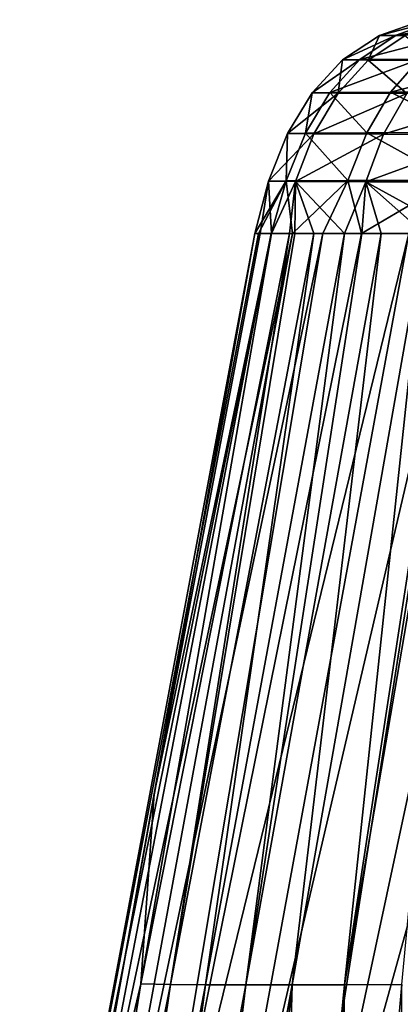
# Model space of a CAD drawing. Header units: metres. Extents: x -109 to 109, y -63 to 140.
# Tile 45 of 256: x -93.11 to -90.5, y 11.81 to 18.57. Entities that reach past the tile are written whole.
import ezdxf

# ---------------------------------------------------------------- set-up
doc = ezdxf.new("R2010")
doc.units = ezdxf.units.M
doc.layers.add('solid_502308_SW0001', color=7, linetype='CONTINUOUS')

msp = doc.modelspace()

# ---------------------------------------------------------------- linework, layer by layer
at = {"layer": 'solid_502308_SW0001'}
for points in [[(-90.645462, 18.463137, 0.210634), (-90.345818, 18.567312, 0.217047), (-90.23539, 18.569345, -1.756779)], [(-90.530968, 18.465202, -1.807082), (-90.645462, 18.463137, 0.210634), (-90.23539, 18.569345, -1.756779)], [(-90.645462, 18.463137, 0.210634), (-90.471283, 18.461145, 2.224075), (-90.345818, 18.567312, 0.217047)], [(-90.530968, 18.465202, -1.807082), (-90.23539, 18.569345, -1.756779), (-89.845009, 18.571413, -3.694756)], [(-90.130142, 18.467302, -3.787895), (-90.530968, 18.465202, -1.807082), (-89.845009, 18.571413, -3.694756)], [(-90.898445, 18.295298, 0.204789), (-90.645462, 18.463137, 0.210634), (-90.530968, 18.465202, -1.807082)], [(-90.780426, 18.297401, -1.849994), (-90.898445, 18.295298, 0.204789), (-90.530968, 18.465202, -1.807082)], [(-90.780426, 18.297401, -1.849994), (-90.530968, 18.465202, -1.807082), (-90.130142, 18.467302, -3.787895)], [(-90.370674, 18.29954, -3.866963), (-90.780426, 18.297401, -1.849994), (-90.130142, 18.467302, -3.787895)], [(-90.898445, 18.295298, 0.204789), (-90.722321, 18.29327, 2.255409), (-90.645462, 18.463137, 0.210634)], [(-90.722321, 18.29327, 2.255409), (-90.471283, 18.461145, 2.224075), (-90.645462, 18.463137, 0.210634)], [(-90.722321, 18.29327, 2.255409), (-90.255653, 18.291361, 4.259975), (-90.471283, 18.461145, 2.224075)], [(-91.107491, 18.069086, 0.202353), (-90.898445, 18.295298, 0.204789), (-90.780426, 18.297401, -1.849994)], [(-90.986946, 18.071222, -1.882784), (-91.107491, 18.069086, 0.202353), (-90.780426, 18.297401, -1.849994)], [(-91.107491, 18.069086, 0.202353), (-90.929459, 18.06703, 2.28337), (-90.898445, 18.295298, 0.204789)], [(-90.986946, 18.071222, -1.882784), (-90.780426, 18.297401, -1.849994), (-90.370674, 18.29954, -3.866963)], [(-90.57029, 18.073393, -3.92942), (-90.986946, 18.071222, -1.882784), (-90.370674, 18.29954, -3.866963)], [(-90.929459, 18.06703, 2.28337), (-90.722321, 18.29327, 2.255409), (-90.898445, 18.295298, 0.204789)], [(-90.929459, 18.06703, 2.28337), (-90.456482, 18.065092, 4.317731), (-90.722321, 18.29327, 2.255409)], [(-90.456482, 18.065092, 4.317731), (-90.255653, 18.291361, 4.259975), (-90.722321, 18.29327, 2.255409)], [(-90.57029, 18.073393, -3.92942), (-90.370674, 18.29954, -3.866963), (-89.677559, 18.30167, -5.804914)], [(-89.866028, 18.075554, -5.895724), (-90.57029, 18.073393, -3.92942), (-89.677559, 18.30167, -5.804914)], [(-91.275604, 17.789732, 0.206526), (-90.929459, 18.06703, 2.28337), (-91.107491, 18.069086, 0.202353)], [(-91.154015, 17.791891, -1.902358), (-91.275604, 17.789732, 0.206526), (-91.107491, 18.069086, 0.202353)], [(-91.275604, 17.789732, 0.206526), (-91.095261, 17.787651, 2.311201), (-90.929459, 18.06703, 2.28337)], [(-91.154015, 17.791891, -1.902358), (-91.107491, 18.069086, 0.202353), (-90.986946, 18.071222, -1.882784)], [(-90.732971, 17.794086, -3.972359), (-91.154015, 17.791891, -1.902358), (-90.986946, 18.071222, -1.882784)], [(-91.095261, 17.787651, 2.311201), (-90.456482, 18.065092, 4.317731), (-90.929459, 18.06703, 2.28337)], [(-91.095261, 17.787651, 2.311201), (-90.616669, 17.785692, 4.368657), (-90.456482, 18.065092, 4.317731)], [(-90.732971, 17.794086, -3.972359), (-90.986946, 18.071222, -1.882784), (-90.57029, 18.073393, -3.92942)], [(-90.021088, 17.796272, -5.961176), (-90.732971, 17.794086, -3.972359), (-90.57029, 18.073393, -3.92942)], [(-90.616669, 17.785692, 4.368657), (-89.698235, 18.063314, 6.263854), (-90.456482, 18.065092, 4.317731)], [(-90.616669, 17.785692, 4.368657), (-89.849602, 17.783895, 6.336853), (-89.698235, 18.063314, 6.263854)], [(-90.021088, 17.796272, -5.961176), (-90.57029, 18.073393, -3.92942), (-89.866028, 18.075554, -5.895724)], [(-91.4058, 17.462461, 0.220017), (-91.095261, 17.787651, 2.311201), (-91.275604, 17.789732, 0.206526)], [(-91.285034, 17.464638, -1.906175), (-91.4058, 17.462461, 0.220017), (-91.275604, 17.789732, 0.206526)], [(-91.285034, 17.464638, -1.906175), (-91.275604, 17.789732, 0.206526), (-91.154015, 17.791891, -1.902358)], [(-90.862534, 17.466852, -3.993464), (-91.285034, 17.464638, -1.906175), (-91.154015, 17.791891, -1.902358)], [(-90.862534, 17.466852, -3.993464), (-91.154015, 17.791891, -1.902358), (-90.732971, 17.794086, -3.972359)], [(-90.146935, 17.469055, -5.999253), (-90.862534, 17.466852, -3.993464), (-90.732971, 17.794086, -3.972359)], [(-90.146935, 17.469055, -5.999253), (-90.732971, 17.794086, -3.972359), (-90.021088, 17.796272, -5.961176)], [(-91.4058, 17.462461, 0.220017), (-91.222382, 17.460363, 2.341722), (-91.095261, 17.787651, 2.311201)], [(-91.222382, 17.460363, 2.341722), (-90.616669, 17.785692, 4.368657), (-91.095261, 17.787651, 2.311201)], [(-91.222382, 17.460363, 2.341722), (-90.73851, 17.458389, 4.415643), (-90.616669, 17.785692, 4.368657)], [(-90.73851, 17.458389, 4.415643), (-89.849602, 17.783895, 6.336853), (-90.616669, 17.785692, 4.368657)], [(-90.73851, 17.458389, 4.415643), (-89.964066, 17.456579, 6.399456), (-89.849602, 17.783895, 6.336853)], [(-91.285034, 17.464638, -1.906175), (-91.475372, 17.103172, -0.878764), (-91.500694, 17.103231, 0.080055)], [(-91.285034, 17.464638, -1.906175), (-91.500694, 17.103231, 0.080055), (-91.4058, 17.462461, 0.220017)], [(-91.4058, 17.462461, 0.220017), (-91.500694, 17.103231, 0.080055), (-91.463974, 17.103134, 1.03903)], [(-91.285034, 17.464638, -1.906175), (-91.388893, 17.103107, -1.83354), (-91.475372, 17.103172, -0.878764)], [(-91.4058, 17.462461, 0.220017), (-91.463974, 17.103134, 1.03903), (-91.385345, 17.103134, 1.850963)], [(-91.4058, 17.462461, 0.220017), (-91.385345, 17.103134, 1.850963), (-91.222382, 17.460363, 2.341722)], [(-91.285034, 17.464638, -1.906175), (-91.241669, 17.103054, -2.780482), (-91.388893, 17.103107, -1.83354)], [(-91.222382, 17.460363, 2.341722), (-91.385345, 17.103134, 1.850963), (-91.262497, 17.103134, 2.658675)], [(-90.862534, 17.466852, -3.993464), (-91.241669, 17.103054, -2.780482), (-91.285034, 17.464638, -1.906175)], [(-91.222382, 17.460363, 2.341722), (-91.262497, 17.103134, 2.658675), (-91.225204, 17.103134, 2.858013)], [(-90.862534, 17.466852, -3.993464), (-91.03434, 17.103033, -3.715869), (-91.241669, 17.103054, -2.780482)], [(-91.222382, 17.460363, 2.341722), (-91.225204, 17.103134, 2.858013), (-91.095879, 17.103134, 3.45839)], [(-91.222382, 17.460363, 2.341722), (-91.095879, 17.103134, 3.45839), (-90.885956, 17.103134, 4.247844)], [(-91.222382, 17.460363, 2.341722), (-90.885956, 17.103134, 4.247844), (-90.73851, 17.458389, 4.415643)], [(-90.862534, 17.466852, -3.993464), (-90.767746, 17.103054, -4.636006), (-91.03434, 17.103033, -3.715869)], [(-90.73851, 17.458389, 4.415643), (-90.885956, 17.103134, 4.247844), (-90.765854, 17.103134, 4.635233)], [(-90.146935, 17.469055, -5.999253), (-90.767746, 17.103054, -4.636006), (-90.862534, 17.466852, -3.993464)], [(-90.146935, 17.469055, -5.999253), (-90.442963, 17.103121, -5.537253), (-90.767746, 17.103054, -4.636006)], [(-90.73851, 17.458389, 4.415643), (-90.765854, 17.103134, 4.635233), (-90.633369, 17.103134, 5.024715)], [(-90.73851, 17.458389, 4.415643), (-90.338898, 17.103134, 5.786638), (-90.092865, 17.103134, 6.343026)], [(-90.73851, 17.458389, 4.415643), (-90.092865, 17.103134, 6.343026), (-89.964066, 17.456579, 6.399456)], [(-90.73851, 17.458389, 4.415643), (-90.633369, 17.103134, 5.024715), (-90.338898, 17.103134, 5.786638)], [(-92.94088, 9.41338, -1.292406), (-92.87735, 9.413747, 0.021205), (-91.500694, 17.103231, 0.080055)], [(-92.94088, 9.41338, -1.292406), (-91.500694, 17.103231, 0.080055), (-91.475372, 17.103172, -0.878764)], [(-92.94088, 9.41338, -1.292406), (-91.475372, 17.103172, -0.878764), (-91.388893, 17.103107, -1.83354)], [(-92.866669, 9.413149, -2.598634), (-92.94088, 9.41338, -1.292406), (-91.388893, 17.103107, -1.83354)], [(-91.500694, 17.103231, 0.080055), (-92.87735, 9.413747, 0.021205), (-92.190552, 13.253293, 0.515453)], [(-92.866669, 9.413149, -2.598634), (-91.388893, 17.103107, -1.83354), (-91.241669, 17.103054, -2.780482)], [(-92.658829, 9.413014, -3.884913), (-92.866669, 9.413149, -2.598634), (-91.241669, 17.103054, -2.780482)], [(-92.658829, 9.413014, -3.884913), (-91.241669, 17.103054, -2.780482), (-91.03434, 17.103033, -3.715869)], [(-92.320908, 9.41297, -5.140444), (-92.658829, 9.413014, -3.884913), (-91.03434, 17.103033, -3.715869)], [(-92.320908, 9.41297, -5.140444), (-90.767746, 17.103054, -4.636006), (-90.442963, 17.103121, -5.537253)], [(-91.8563, 9.413014, -6.354852), (-92.320908, 9.41297, -5.140444), (-90.442963, 17.103121, -5.537253)], [(-92.320908, 9.41297, -5.140444), (-91.03434, 17.103033, -3.715869), (-90.767746, 17.103054, -4.636006)], [(-92.283058, 11.949022, 1.359184), (-91.385345, 17.103134, 1.850963), (-92.190552, 13.253293, 0.515453)], [(-91.262497, 17.103134, 2.658675), (-91.385345, 17.103134, 1.850963), (-92.283058, 11.949022, 1.359184)], [(-92.078667, 11.943305, 2.36658), (-91.262497, 17.103134, 2.658675), (-92.283058, 11.949022, 1.359184)], [(-91.500694, 17.103231, 0.080055), (-92.190552, 13.253293, 0.515453), (-91.463974, 17.103134, 1.03903)], [(-91.385345, 17.103134, 1.850963), (-91.463974, 17.103134, 1.03903), (-92.190552, 13.253293, 0.515453)], [(-91.225204, 17.103134, 2.858013), (-91.262497, 17.103134, 2.658675), (-92.078667, 11.943305, 2.36658)], [(-91.095879, 17.103134, 3.45839), (-91.225204, 17.103134, 2.858013), (-92.078667, 11.943305, 2.36658)], [(-91.839317, 11.941349, 3.366567), (-91.095879, 17.103134, 3.45839), (-92.078667, 11.943305, 2.36658)], [(-91.8563, 9.413014, -6.354852), (-90.442963, 17.103121, -5.537253), (-90.061264, 17.10323, -6.416039)], [(-91.268379, 9.413149, -7.517689), (-91.8563, 9.413014, -6.354852), (-90.061264, 17.10323, -6.416039)], [(-90.885956, 17.103134, 4.247844), (-91.095879, 17.103134, 3.45839), (-91.839317, 11.941349, 3.366567)], [(-90.885956, 17.103134, 4.247844), (-91.839317, 11.941349, 3.366567), (-91.561905, 11.940902, 4.356741)], [(-91.561905, 11.940902, 4.356741), (-91.243858, 11.940906, 5.33511), (-90.633369, 17.103134, 5.024715)], [(-91.561905, 11.940902, 4.356741), (-90.633369, 17.103134, 5.024715), (-90.765854, 17.103134, 4.635233)], [(-90.885956, 17.103134, 4.247844), (-91.561905, 11.940902, 4.356741), (-90.765854, 17.103134, 4.635233)], [(-91.268379, 9.413149, -7.517689), (-89.624123, 17.103367, -7.268873), (-89.133217, 17.103519, -8.092369)], [(-90.560654, 9.413381, -8.618073), (-91.268379, 9.413149, -7.517689), (-89.133217, 17.103519, -8.092369)], [(-91.268379, 9.413149, -7.517689), (-90.061264, 17.10323, -6.416039), (-89.624123, 17.103367, -7.268873)], [(-91.243858, 11.940906, 5.33511), (-90.886002, 11.941354, 6.299174), (-90.338898, 17.103134, 5.786638)], [(-91.243858, 11.940906, 5.33511), (-90.338898, 17.103134, 5.786638), (-90.633369, 17.103134, 5.024715)], [(-90.886002, 11.941354, 6.299174), (-90.491577, 11.94333, 7.248884), (-90.003334, 17.103134, 6.531439)], [(-90.886002, 11.941354, 6.299174), (-90.003334, 17.103134, 6.531439), (-90.092865, 17.103134, 6.343026)], [(-90.338898, 17.103134, 5.786638), (-90.886002, 11.941354, 6.299174), (-90.092865, 17.103134, 6.343026)], [(-90.560654, 9.413381, -8.618073), (-89.133217, 17.103519, -8.092369), (-88.590439, 17.103657, -8.883212)], [(-89.73703, 9.414224, -9.64347), (-90.560654, 9.413381, -8.618073), (-88.590439, 17.103657, -8.883212)], [(-92.283058, 11.949022, 1.359184), (-92.190552, 13.253293, 0.515453), (-92.87735, 9.413747, 0.021205)], [(-93.114639, 6.770249, 0.90026), (-92.283058, 11.949022, 1.359184), (-92.87735, 9.413747, 0.021205)], [(-92.078667, 11.943305, 2.36658), (-92.283058, 11.949022, 1.359184), (-93.114639, 6.770249, 0.90026)], [(-92.83699, 6.758164, 2.093575), (-92.078667, 11.943305, 2.36658), (-93.114639, 6.770249, 0.90026)], [(-91.839317, 11.941349, 3.366567), (-92.078667, 11.943305, 2.36658), (-92.83699, 6.758164, 2.093575)], [(-92.530602, 6.754737, 3.280212), (-91.839317, 11.941349, 3.366567), (-92.83699, 6.758164, 2.093575)], [(-91.561905, 11.940902, 4.356741), (-91.839317, 11.941349, 3.366567), (-92.530602, 6.754737, 3.280212)], [(-91.561905, 11.940902, 4.356741), (-92.530602, 6.754737, 3.280212), (-92.189995, 6.754058, 4.457537)], [(-92.189995, 6.754058, 4.457537), (-91.810883, 6.754064, 5.62388), (-91.243858, 11.940906, 5.33511)], [(-91.561905, 11.940902, 4.356741), (-92.189995, 6.754058, 4.457537), (-91.243858, 11.940906, 5.33511)], [(-91.243858, 11.940906, 5.33511), (-91.810883, 6.754064, 5.62388), (-91.394142, 6.754743, 6.776579)], [(-90.886002, 11.941354, 6.299174), (-91.394142, 6.754743, 6.776579), (-90.944244, 6.758213, 7.916796)], [(-91.243858, 11.940906, 5.33511), (-91.394142, 6.754743, 6.776579), (-90.886002, 11.941354, 6.299174)], [(-90.491577, 11.94333, 7.248884), (-90.944244, 6.758213, 7.916796), (-90.467209, 6.770372, 9.045434)], [(-90.886002, 11.941354, 6.299174), (-90.944244, 6.758213, 7.916796), (-90.491577, 11.94333, 7.248884)]]:
    msp.add_3dface(points, dxfattribs=at)

doc.saveas('drawing.dxf')
